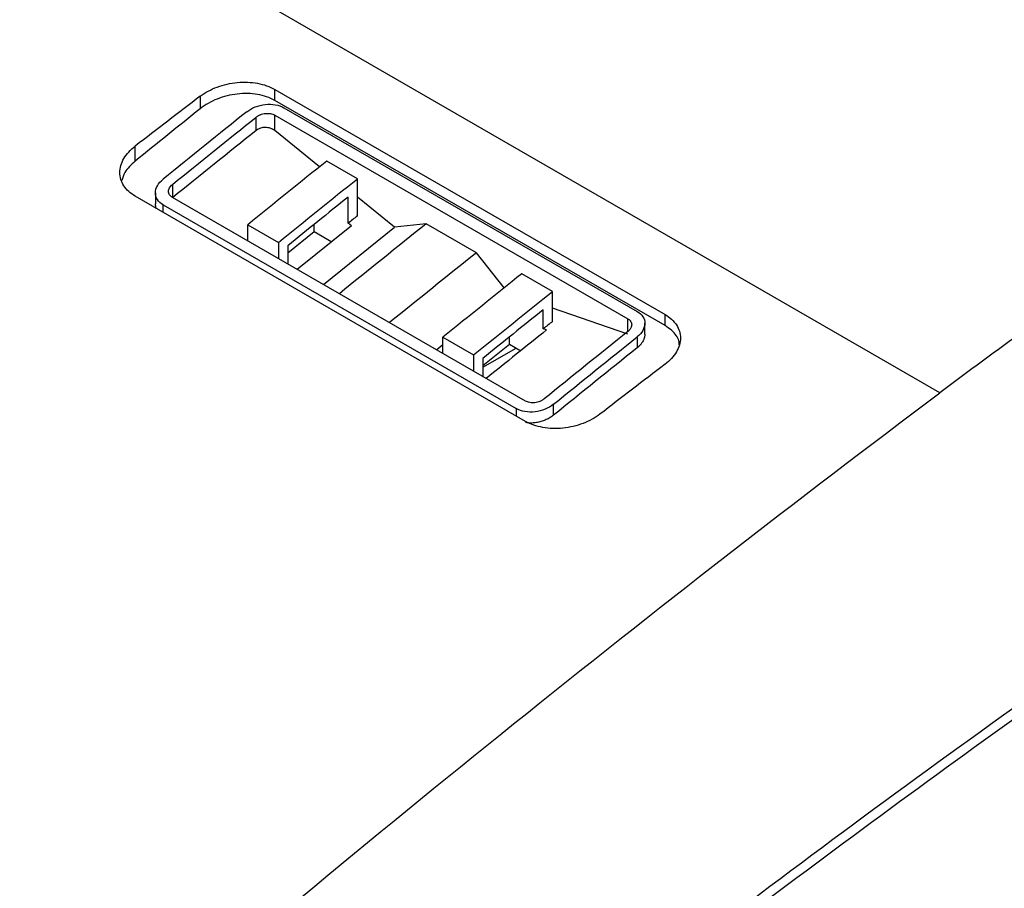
# Model space of a CAD drawing. Header units: millimetres. Extents: x -0.57 to 0.95, y -0.4 to 0.71.
# Tile 165 of 256: x 0.6578 to 0.7327, y -0.2022 to -0.1361. Entities that reach past the tile are written whole.
import ezdxf

# ---------------------------------------------------------------- set-up
doc = ezdxf.new("R2010")
doc.units = ezdxf.units.MM
doc.layers.add('FORMAT', color=7, linetype='Continuous')

msp = doc.modelspace()

# ---------------------------------------------------------------- linework, layer by layer
at = {"layer": 'FORMAT', "color": 7, "linetype": 'Continuous', "lineweight": 25}
for p, q in [((0.727839, -0.164458), (0.574712, -0.076059)), ((0.677226, -0.141362), (0.706925, -0.158507)), ((0.677226, -0.142205), (0.677226, -0.141362)), ((0.671569, -0.141881), (0.671569, -0.142833)), ((0.706925, -0.159349), (0.677226, -0.142205)), ((0.677933, -0.142754), (0.704803, -0.158266)), ((0.675812, -0.144494), (0.675812, -0.143476)), ((0.677226, -0.143319), (0.704096, -0.158831)), ((0.677226, -0.144499), (0.677226, -0.143319)), ((0.680648, -0.147256), (0.677226, -0.144499)), ((0.66662, -0.146823), (0.66662, -0.145678)), ((0.683519, -0.148169), (0.681186, -0.146822)), ((0.683519, -0.15099), (0.683519, -0.148169)), ((0.669448, -0.148604), (0.669448, -0.149586)), ((0.696318, -0.166643), (0.66662, -0.149498)), ((0.668155, -0.149242), (0.668155, -0.150085)), ((0.696318, -0.165098), (0.669448, -0.149586)), ((0.682812, -0.151557), (0.682812, -0.149568)), ((0.686344, -0.151847), (0.683519, -0.14957)), ((0.668741, -0.150161), (0.695611, -0.165672)), ((0.668741, -0.150723), (0.668741, -0.150161)), ((0.675176, -0.151665), (0.677509, -0.153012)), ((0.675176, -0.152892), (0.675176, -0.151665)), ((0.68306, -0.151756), (0.678947, -0.15507)), ((0.680231, -0.152191), (0.680231, -0.151648)), ((0.680933, -0.156216), (0.686344, -0.151847)), ((0.68306, -0.151756), (0.682812, -0.151557)), ((0.688752, -0.151602), (0.686344, -0.151847)), ((0.69257, -0.153806), (0.688752, -0.151602)), ((0.678216, -0.153816), (0.680231, -0.152191)), ((0.680231, -0.152191), (0.681565, -0.152961)), ((0.677509, -0.153012), (0.677509, -0.154239)), ((0.678216, -0.153272), (0.678216, -0.154648)), ((0.694695, -0.156475), (0.69257, -0.153806)), ((0.698369, -0.156742), (0.696035, -0.155394)), ((0.698369, -0.159029), (0.698369, -0.156742)), ((0.704096, -0.160011), (0.698369, -0.158013)), ((0.697662, -0.159595), (0.697662, -0.15814)), ((0.706925, -0.159349), (0.706925, -0.158507)), ((0.704096, -0.159804), (0.704096, -0.158831)), ((0.705389, -0.16001), (0.705389, -0.159169)), ((0.690025, -0.160237), (0.692358, -0.161584)), ((0.690025, -0.161465), (0.690025, -0.160237)), ((0.695081, -0.160764), (0.695081, -0.16022)), ((0.697909, -0.159682), (0.697662, -0.159595)), ((0.704803, -0.160213), (0.704803, -0.161044)), ((0.690025, -0.160818), (0.689557, -0.161194)), ((0.693065, -0.162389), (0.695081, -0.160764)), ((0.693065, -0.162524), (0.695598, -0.161062)), ((0.695081, -0.160764), (0.695946, -0.161263)), ((0.692358, -0.161584), (0.692358, -0.162812)), ((0.693065, -0.161844), (0.693065, -0.16322)), ((0.698439, -0.166173), (0.698439, -0.16534)), ((0.695611, -0.165672), (0.695611, -0.166235))]:
    msp.add_line(p, q, dxfattribs=at)
for centre, radius, start, end in [((1.42176, -1.125015), 1.236664, 127.345811, 127.634833), ((1.4752, -1.14501), 1.284593, 128.725616, 129.009164), ((1.489135, -1.152077), 1.281235, 128.659893, 129.038965), ((1.493371, -1.154801), 1.281902, 128.659991, 129.038867), ((1.507725, -1.163788), 1.284593, 128.68514, 129.049702), ((1.457115, -1.145426), 1.236664, 127.345811, 127.634833)]:
    msp.add_arc(centre, radius, start, end, dxfattribs=at)
for points, knots in [([(0.817429, -0.136228), (0.809834, -0.1405), (0.794639, -0.149046), (0.771797, -0.163195), (0.748959, -0.178297), (0.726163, -0.194417), (0.703477, -0.211504), (0.680928, -0.229452), (0.666054, -0.242168), (0.658619, -0.248523)], [0, 0, 0, 0, 0.142674, 0.285454, 0.428472, 0.571526, 0.714544, 0.857325, 1, 1, 1, 1]), ([(0.671569, -0.141881), (0.671755, -0.14174), (0.671955, -0.141611), (0.672386, -0.141378), (0.672618, -0.141273), (0.6731, -0.141094), (0.673348, -0.141021), (0.673858, -0.140905), (0.674123, -0.140862), (0.674645, -0.140813), (0.674904, -0.140806), (0.67542, -0.140826), (0.675675, -0.140854), (0.676159, -0.140943), (0.676392, -0.141004), (0.676834, -0.14116), (0.677038, -0.141254), (0.677226, -0.141362)], [0, 0, 0, 0, 0.125, 0.125, 0.25, 0.25, 0.375, 0.375, 0.5, 0.5, 0.625, 0.625, 0.75, 0.75, 0.875, 0.875, 1, 1, 1, 1]), ([(0.677226, -0.142205), (0.677038, -0.142096), (0.676834, -0.142004), (0.676396, -0.141852), (0.67616, -0.141791), (0.675673, -0.141708), (0.675422, -0.141684), (0.674907, -0.141671), (0.674641, -0.141684), (0.67412, -0.141743), (0.673861, -0.14179), (0.673346, -0.141919), (0.673097, -0.141999), (0.672619, -0.14219), (0.672388, -0.142301), (0.671955, -0.142549), (0.671754, -0.142685), (0.671569, -0.142833)], [0, 0, 0, 0, 0.125, 0.125, 0.25, 0.25, 0.375, 0.375, 0.5, 0.5, 0.625, 0.625, 0.75, 0.75, 0.875, 0.875, 1, 1, 1, 1]), ([(0.675105, -0.143068), (0.675475, -0.142772), (0.675989, -0.142568), (0.677032, -0.142449), (0.677556, -0.142536), (0.677933, -0.142754)], [0, 0, 0, 0, 0.5, 0.5, 1, 1, 1, 1]), ([(0.675812, -0.143476), (0.675836, -0.143458), (0.675883, -0.143422), (0.675961, -0.143374), (0.676045, -0.14333), (0.676163, -0.143278), (0.67632, -0.143227), (0.676516, -0.143191), (0.676717, -0.143183), (0.676908, -0.143204), (0.677083, -0.143247), (0.677179, -0.143295), (0.677226, -0.143319)], [0, 0, 0, 0, 0.062567, 0.124894, 0.187574, 0.251186, 0.376557, 0.500329, 0.627828, 0.75827, 0.880414, 1, 1, 1, 1]), ([(0.677226, -0.144499), (0.677202, -0.144481), (0.677154, -0.144444), (0.677073, -0.144397), (0.676986, -0.144355), (0.676866, -0.144311), (0.67671, -0.144272), (0.676519, -0.144256), (0.676328, -0.144271), (0.67614, -0.144316), (0.675962, -0.144388), (0.675862, -0.144459), (0.675812, -0.144494)], [0, 0, 0, 0, 0.0640108, 0.127834, 0.1921533, 0.2576372, 0.3803898, 0.5004204, 0.6204675, 0.7426922, 0.8715598, 1, 1, 1, 1]), ([(0.66662, -0.149498), (0.666431, -0.14939), (0.666265, -0.149268), (0.665974, -0.149002), (0.665849, -0.148855), (0.665649, -0.148546), (0.665573, -0.148384), (0.665472, -0.148046), (0.665447, -0.147869), (0.665449, -0.147517), (0.665475, -0.147339), (0.665579, -0.146981), (0.665655, -0.146805), (0.665854, -0.146462), (0.665978, -0.146294), (0.666269, -0.145973), (0.666434, -0.145821), (0.66662, -0.145678)], [0, 0, 0, 0, 0.125, 0.125, 0.25, 0.25, 0.375, 0.375, 0.5, 0.5, 0.625, 0.625, 0.75, 0.75, 0.875, 0.875, 1, 1, 1, 1]), ([(0.66662, -0.146823), (0.666315, -0.147102), (0.665817, -0.147557), (0.665662, -0.14809), (0.665602, -0.148297)], [0, 0, 0, 0, 0.612424, 1, 1, 1, 1]), ([(0.75388, -0.146454), (0.749521, -0.14921), (0.745166, -0.152091), (0.736483, -0.158095), (0.732155, -0.161217), (0.727839, -0.164458)], [0, 0, 0, 0, 0.5, 0.5, 1, 1, 1, 1]), ([(0.668741, -0.150161), (0.668363, -0.149943), (0.668152, -0.149602), (0.668158, -0.148876), (0.668371, -0.148496), (0.668741, -0.148196)], [0, 0, 0, 0, 0.5, 0.5, 1, 1, 1, 1]), ([(0.669448, -0.149586), (0.669426, -0.149572), (0.669382, -0.149545), (0.669326, -0.149498), (0.669276, -0.149447), (0.669218, -0.14937), (0.669168, -0.149264), (0.669149, -0.149129), (0.669168, -0.148992), (0.669226, -0.148857), (0.669315, -0.148723), (0.669404, -0.148643), (0.669448, -0.148604)], [0, 0, 0, 0, 0.060323, 0.1205628, 0.181316, 0.2431642, 0.371932, 0.5002878, 0.6203597, 0.7431854, 0.8724064, 1, 1, 1, 1]), ([(0.668228, -0.150427), (0.668206, -0.150371), (0.668162, -0.15026), (0.668161, -0.15014), (0.66816, -0.150079)], [0, 0, 0, 0, 0.495208, 1, 1, 1, 1]), ([(0.704803, -0.158266), (0.70518, -0.158483), (0.705392, -0.158821), (0.705387, -0.15954), (0.705173, -0.159916), (0.704803, -0.160213)], [0, 0, 0, 0, 0.5, 0.5, 1, 1, 1, 1]), ([(0.706925, -0.158507), (0.707113, -0.158615), (0.707279, -0.158736), (0.70757, -0.159001), (0.707695, -0.159147), (0.707895, -0.159454), (0.707971, -0.159614), (0.708072, -0.159949), (0.708097, -0.160123), (0.708095, -0.160472), (0.70807, -0.160648), (0.707966, -0.161002), (0.707889, -0.161176), (0.70769, -0.161515), (0.707566, -0.161682), (0.707276, -0.162), (0.70711, -0.16215), (0.706925, -0.162291)], [0, 0, 0, 0, 0.125, 0.125, 0.25, 0.25, 0.375, 0.375, 0.5, 0.5, 0.625, 0.625, 0.75, 0.75, 0.875, 0.875, 1, 1, 1, 1]), ([(0.704096, -0.158831), (0.704118, -0.158844), (0.704162, -0.158871), (0.704219, -0.158918), (0.704269, -0.158969), (0.704326, -0.159045), (0.704376, -0.15915), (0.704395, -0.159279), (0.704379, -0.159404), (0.704337, -0.159517), (0.704274, -0.159622), (0.704196, -0.159718), (0.70413, -0.159776), (0.704096, -0.159804)], [0, 0, 0, 0, 0.060378, 0.12067, 0.18147, 0.243359, 0.371988, 0.500148, 0.605849, 0.71402, 0.810517, 0.905155, 1, 1, 1, 1]), ([(0.708009, -0.1608), (0.708003, -0.160704), (0.707982, -0.160302), (0.707574, -0.159791), (0.707102, -0.15947), (0.706925, -0.159349)], [0, 0, 0, 0, 0.163844, 0.685816, 1, 1, 1, 1]), ([(0.705384, -0.160006), (0.705386, -0.160023), (0.705394, -0.160118), (0.705352, -0.160292), (0.70526, -0.160523), (0.705125, -0.160725), (0.704972, -0.160901), (0.70486, -0.160996), (0.704803, -0.161044)], [0, 0, 0, 0, 0.047618, 0.264576, 0.471856, 0.684594, 0.841123, 1, 1, 1, 1]), ([(0.698439, -0.16534), (0.69807, -0.16564), (0.697556, -0.165849), (0.696513, -0.165975), (0.695988, -0.16589), (0.695611, -0.165672)], [0, 0, 0, 0, 0.5, 0.5, 1, 1, 1, 1]), ([(0.697732, -0.164932), (0.697709, -0.16495), (0.697662, -0.164987), (0.697583, -0.165036), (0.697499, -0.16508), (0.697381, -0.165133), (0.697225, -0.165185), (0.697028, -0.165222), (0.696828, -0.165232), (0.696636, -0.165212), (0.696461, -0.165169), (0.696365, -0.165121), (0.696318, -0.165098)], [0, 0, 0, 0, 0.0625733, 0.1249063, 0.1875874, 0.2511954, 0.3765789, 0.5003309, 0.6279742, 0.758555, 0.8805819, 1, 1, 1, 1]), ([(0.698439, -0.166173), (0.698356, -0.166235), (0.698188, -0.166361), (0.697891, -0.166513), (0.697568, -0.166636), (0.69723, -0.166722), (0.696881, -0.166766), (0.696569, -0.166771), (0.696381, -0.166744), (0.696305, -0.166733)], [0, 0, 0, 0, 0.146358, 0.296944, 0.444024, 0.595314, 0.742619, 0.894668, 1, 1, 1, 1]), ([(0.701975, -0.166088), (0.701789, -0.166231), (0.701589, -0.166362), (0.701159, -0.166598), (0.700927, -0.166705), (0.700445, -0.166887), (0.700197, -0.166963), (0.699687, -0.167083), (0.699423, -0.167127), (0.698901, -0.16718), (0.698641, -0.167189), (0.698125, -0.167173), (0.69787, -0.167146), (0.697144, -0.167017), (0.696694, -0.16686), (0.696318, -0.166643)], [0, 0, 0, 0, 0.125, 0.125, 0.25, 0.25, 0.375, 0.375, 0.5, 0.5, 0.625, 0.625, 0.75, 0.75, 1, 1, 1, 1]), ([(0.658029, -0.248228), (0.674694, -0.233687), (0.691551, -0.219887), (0.72552, -0.193876), (0.74263, -0.181666), (0.759801, -0.170298)], [0, 0, 0, 0, 0.5, 0.5, 1, 1, 1, 1])]:
    msp.add_open_spline(points, degree=3, knots=knots, dxfattribs=at)
for points in [[(0.675105, -0.143068), (0.672982, -0.144768), (0.67086, -0.146477), (0.668741, -0.148196)], [(0.669448, -0.148604), (0.671567, -0.146885), (0.673689, -0.145176), (0.675812, -0.143476)], [(0.675812, -0.144494), (0.673689, -0.146193), (0.671567, -0.147902), (0.669448, -0.14962)], [(0.681186, -0.146822), (0.679181, -0.148428), (0.677177, -0.150042), (0.675176, -0.151665)], [(0.677509, -0.153012), (0.679511, -0.151389), (0.681514, -0.149775), (0.683519, -0.148169)], [(0.682812, -0.149568), (0.681279, -0.150798), (0.679747, -0.152032), (0.678216, -0.153272)], [(0.683519, -0.15099), (0.683284, -0.151179), (0.683048, -0.151368), (0.682812, -0.151557)], [(0.696035, -0.155394), (0.69403, -0.157), (0.692027, -0.158614), (0.690025, -0.160237)], [(0.692358, -0.161584), (0.69436, -0.159961), (0.696364, -0.158347), (0.698369, -0.156742)], [(0.697662, -0.15814), (0.696129, -0.15937), (0.694596, -0.160605), (0.693065, -0.161844)], [(0.698369, -0.159029), (0.698133, -0.159217), (0.697897, -0.159406), (0.697662, -0.159595)], [(0.697909, -0.159682), (0.696376, -0.160911), (0.694844, -0.162145), (0.693313, -0.163385)], [(0.704096, -0.159804), (0.701973, -0.161504), (0.699852, -0.163213), (0.697732, -0.164932)], [(0.698439, -0.16534), (0.700559, -0.163621), (0.70268, -0.161912), (0.704803, -0.160213)], [(0.663224, -0.216399), (0.684563, -0.1981), (0.706126, -0.180766), (0.727839, -0.164458)]]:
    msp.add_open_spline(points, degree=3, dxfattribs=at)

doc.saveas('drawing.dxf')
